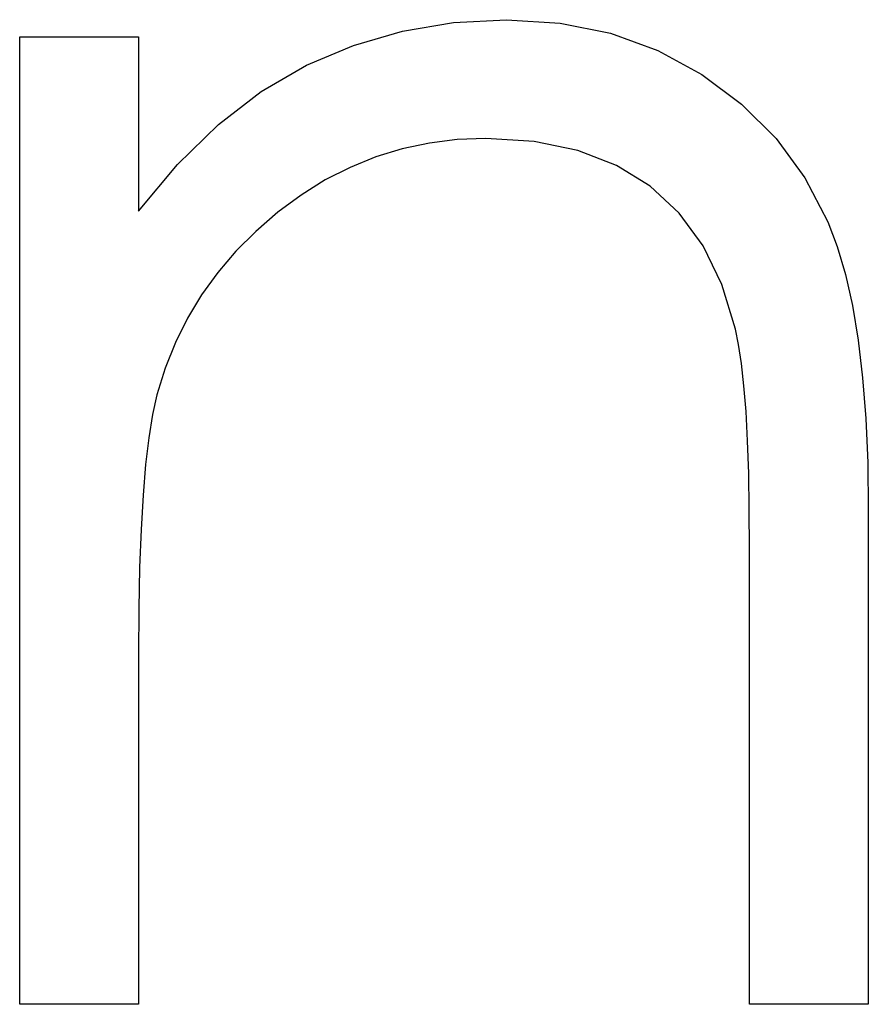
# Model space of a CAD drawing. Header units: inches. Extents: x 7.3 to 43.3, y -43.5 to -20.4.
# Tile 127 of 136: x 38.1453 to 38.2337, y -37.276 to -37.1735. Entities that reach past the tile are written whole.
import ezdxf

# ---------------------------------------------------------------- set-up
doc = ezdxf.new("R2010")
doc.units = ezdxf.units.IN
doc.header["$LTSCALE"] = 0.5
doc.header["$MEASUREMENT"] = 0

msp = doc.modelspace()

# ---------------------------------------------------------------- linework, layer by layer
at = {"color": 7, "linetype": 'Continuous'}
for p, q in [((38.1905, -37.17383), (38.19602, -37.17353)), ((38.19602, -37.17353), (38.19602, -37.17353)), ((38.19602, -37.17353), (38.2016, -37.17389)), ((38.18517, -37.17472), (38.1905, -37.17383)), ((38.2016, -37.17389), (38.20684, -37.17494)), ((38.14534, -37.1753), (38.15771, -37.1753)), ((38.14534, -37.27599), (38.14534, -37.1753)), ((38.15771, -37.1753), (38.15771, -37.1753)), ((38.15771, -37.1753), (38.15771, -37.19346)), ((38.18007, -37.17621), (38.18517, -37.17472)), ((38.20684, -37.17494), (38.21176, -37.17673)), ((38.17518, -37.17828), (38.18007, -37.17621)), ((38.21176, -37.17673), (38.21634, -37.17922)), ((38.17049, -37.18101), (38.17518, -37.17828)), ((38.21634, -37.17922), (38.22048, -37.18231)), ((38.16602, -37.18443), (38.17049, -37.18101)), ((38.22048, -37.18231), (38.22407, -37.1859)), ((38.16177, -37.1886), (38.16602, -37.18443)), ((38.19387, -37.1859), (38.19089, -37.18601)), ((38.19889, -37.1862), (38.19387, -37.1859)), ((38.19387, -37.1859), (38.19387, -37.1859)), ((38.22407, -37.1859), (38.22705, -37.18998)), ((38.18799, -37.18637), (38.18515, -37.18697)), ((38.19089, -37.18601), (38.18799, -37.18637)), ((38.20342, -37.18714), (38.19889, -37.1862)), ((38.18241, -37.1878), (38.17974, -37.18891)), ((38.18515, -37.18697), (38.18241, -37.1878)), ((38.20745, -37.18869), (38.20342, -37.18714)), ((38.15771, -37.19346), (38.16177, -37.1886)), ((38.17974, -37.18891), (38.17714, -37.1902)), ((38.21098, -37.19087), (38.20745, -37.18869)), ((38.22705, -37.18998), (38.22945, -37.19457)), ((38.17714, -37.1902), (38.17463, -37.19178)), ((38.21399, -37.19365), (38.21098, -37.19087)), ((38.17463, -37.19178), (38.1722, -37.19357)), ((38.15771, -37.19346), (38.15771, -37.19346)), ((38.1722, -37.19357), (38.16991, -37.19556)), ((38.21648, -37.19705), (38.21399, -37.19365)), ((38.22945, -37.19457), (38.23044, -37.19713)), ((38.16991, -37.19556), (38.16784, -37.19763)), ((38.21844, -37.20108), (38.21648, -37.19705)), ((38.23044, -37.19713), (38.2313, -37.20006)), ((38.16784, -37.19763), (38.16596, -37.19984)), ((38.16596, -37.19984), (38.16428, -37.20216)), ((38.2313, -37.20006), (38.23202, -37.20329)), ((38.21984, -37.20572), (38.21844, -37.20108)), ((38.16428, -37.20216), (38.16282, -37.20458)), ((38.23202, -37.20329), (38.23262, -37.20688)), ((38.16282, -37.20458), (38.16155, -37.20712)), ((38.22017, -37.20732), (38.21984, -37.20572)), ((38.21984, -37.20572), (38.21984, -37.20572)), ((38.16155, -37.20712), (38.16047, -37.2098)), ((38.22048, -37.20931), (38.22017, -37.20732)), ((38.23262, -37.20688), (38.23307, -37.2108)), ((38.22073, -37.21162), (38.22048, -37.20931)), ((38.16047, -37.2098), (38.15961, -37.21256)), ((38.23307, -37.2108), (38.2334, -37.21505)), ((38.15961, -37.21256), (38.15917, -37.2146)), ((38.15961, -37.21256), (38.15961, -37.21256)), ((38.22095, -37.2143), (38.22073, -37.21162)), ((38.15917, -37.2146), (38.15879, -37.21703)), ((38.22111, -37.21737), (38.22095, -37.2143)), ((38.2334, -37.21505), (38.23362, -37.21966)), ((38.15879, -37.21703), (38.15845, -37.21982)), ((38.22122, -37.22076), (38.22111, -37.21737)), ((38.23362, -37.21966), (38.23367, -37.22457)), ((38.15845, -37.21982), (38.15818, -37.22302)), ((38.22128, -37.22451), (38.22122, -37.22076)), ((38.15818, -37.22302), (38.15798, -37.22658)), ((38.22131, -37.22863), (38.22128, -37.22451)), ((38.23367, -37.22457), (38.23367, -37.22457)), ((38.23367, -37.22457), (38.23367, -37.27599)), ((38.15798, -37.22658), (38.15782, -37.23053)), ((38.22131, -37.27599), (38.22131, -37.22863)), ((38.22131, -37.22863), (38.22131, -37.22863)), ((38.15782, -37.23053), (38.15774, -37.23487)), ((38.15774, -37.23487), (38.15771, -37.23959)), ((38.15771, -37.23959), (38.15771, -37.23959)), ((38.15771, -37.23959), (38.15771, -37.27599)), ((38.15771, -37.27599), (38.14534, -37.27599)), ((38.14534, -37.27599), (38.14534, -37.27599)), ((38.15771, -37.27599), (38.15771, -37.27599)), ((38.23367, -37.27599), (38.22131, -37.27599)), ((38.22131, -37.27599), (38.22131, -37.27599)), ((38.23367, -37.27599), (38.23367, -37.27599))]:
    msp.add_line(p, q, dxfattribs=at)

doc.saveas('drawing.dxf')
